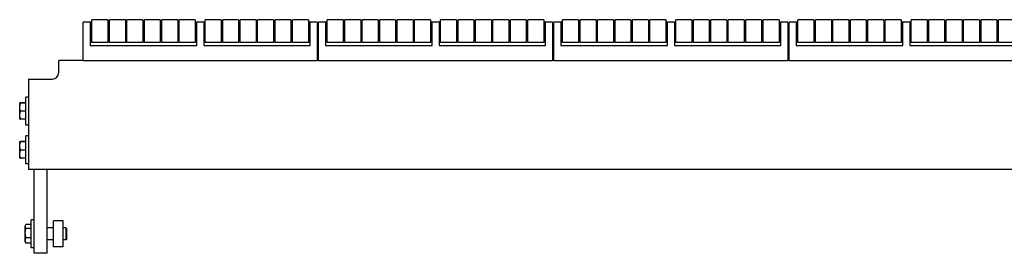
# Model space of a CAD drawing. Header units: inches. Extents: x 0 to 154, y 0 to 119.
# Tile 5 of 9: x 83.44 to 102.52, y 43.32 to 47.84. Entities that reach past the tile are written whole.
import ezdxf

# ---------------------------------------------------------------- set-up
doc = ezdxf.new("R2010")
doc.units = ezdxf.units.IN
doc.header["$LTSCALE"] = 8.47
doc.header["$MEASUREMENT"] = 0
for name, color, linetype in [('518353_WW_518353_32_BL4', 7, 'CONTINUOUS'), ('520309_BL0', 7, 'CONTINUOUS'), ('532387_BL3', 7, 'CONTINUOUS'), ('807_1830_11_1_SOLID1_BL10', 7, 'CONTINUOUS'), ('807_1830_11_1_SOLID1_BL124', 7, 'CONTINUOUS'), ('807_1830_11_1_SOLID1_BL48', 7, 'CONTINUOUS'), ('807_1830_11_1_SOLID1_BL85', 7, 'CONTINUOUS'), ('807_1830_12_1_SOLID1_BL106', 7, 'CONTINUOUS'), ('807_1830_12_1_SOLID1_BL189', 7, 'CONTINUOUS'), ('807_1830_12_1_SOLID1_BL32', 7, 'CONTINUOUS'), ('807_1830_12_1_SOLID1_BL69', 7, 'CONTINUOUS'), ('807_1830_13_1_SOLID1_BL100', 7, 'CONTINUOUS'), ('807_1830_13_1_SOLID1_BL139', 7, 'CONTINUOUS'), ('807_1830_13_1_SOLID1_BL26', 7, 'CONTINUOUS'), ('807_1830_13_1_SOLID1_BL63', 7, 'CONTINUOUS'), ('807_1830_19_1_SOLID1_BL103', 7, 'CONTINUOUS'), ('807_1830_19_1_SOLID1_BL187', 7, 'CONTINUOUS'), ('807_1830_19_1_SOLID1_BL29', 7, 'CONTINUOUS'), ('807_1830_19_1_SOLID1_BL66', 7, 'CONTINUOUS'), ('807_1830_1_SOLID1_BL109', 7, 'CONTINUOUS'), ('807_1830_1_SOLID1_BL191', 7, 'CONTINUOUS'), ('807_1830_1_SOLID1_BL35', 7, 'CONTINUOUS'), ('807_1830_1_SOLID1_BL72', 7, 'CONTINUOUS'), ('807_1830_20_1_SOLID1_BL116', 7, 'CONTINUOUS'), ('807_1830_20_1_SOLID1_BL269', 7, 'CONTINUOUS'), ('807_1830_20_1_SOLID1_BL41', 7, 'CONTINUOUS'), ('807_1830_20_1_SOLID1_BL78', 7, 'CONTINUOUS'), ('807_1830_22_1_SOLID1_BL123', 7, 'CONTINUOUS'), ('807_1830_22_1_SOLID1_BL47', 7, 'CONTINUOUS'), ('807_1830_22_1_SOLID1_BL7', 7, 'CONTINUOUS'), ('807_1830_22_1_SOLID1_BL84', 7, 'CONTINUOUS'), ('807_1830_29_1_SOLID1_BL119', 7, 'CONTINUOUS'), ('807_1830_29_1_SOLID1_BL268', 7, 'CONTINUOUS'), ('807_1830_29_1_SOLID1_BL44', 7, 'CONTINUOUS'), ('807_1830_29_1_SOLID1_BL81', 7, 'CONTINUOUS'), ('807_1830_30_1_SOLID1_BL127', 7, 'CONTINUOUS'), ('807_1830_30_1_SOLID1_BL13', 7, 'CONTINUOUS'), ('807_1830_30_1_SOLID1_BL51', 7, 'CONTINUOUS'), ('807_1830_30_1_SOLID1_BL88', 7, 'CONTINUOUS'), ('807_1830_34_1_SOLID1_BL130', 7, 'CONTINUOUS'), ('807_1830_34_1_SOLID1_BL16', 7, 'CONTINUOUS'), ('807_1830_34_1_SOLID1_BL54', 7, 'CONTINUOUS'), ('807_1830_34_1_SOLID1_BL91', 7, 'CONTINUOUS'), ('807_1830_35_1_SOLID1_BL136', 7, 'CONTINUOUS'), ('807_1830_35_1_SOLID1_BL23', 7, 'CONTINUOUS'), ('807_1830_35_1_SOLID1_BL60', 7, 'CONTINUOUS'), ('807_1830_35_1_SOLID1_BL97', 7, 'CONTINUOUS'), ('807_1830_4_1_SOLID1_BL113', 7, 'CONTINUOUS'), ('807_1830_4_1_SOLID1_BL270', 7, 'CONTINUOUS'), ('807_1830_4_1_SOLID1_BL38', 7, 'CONTINUOUS'), ('807_1830_4_1_SOLID1_BL75', 7, 'CONTINUOUS'), ('807_1830_5_1_SOLID1_BL133', 7, 'CONTINUOUS'), ('807_1830_5_1_SOLID1_BL20', 7, 'CONTINUOUS'), ('807_1830_5_1_SOLID1_BL57', 7, 'CONTINUOUS'), ('807_1830_5_1_SOLID1_BL94', 7, 'CONTINUOUS'), ('960616MSSF_BL2', 7, 'CONTINUOUS'), ('960616MSSF_BL5', 7, 'CONTINUOUS'), ('960616MSSF_BL6', 7, 'CONTINUOUS')]:
    doc.layers.add(name, color=color, linetype=linetype)

# ---------------------------------------------------------------- blocks, each defined once
blk = doc.blocks.new('520309_BL0', base_point=(62.351, 59.904))
at = {"layer": '520309_BL0', "color": 7, "linetype": 'CONTINUOUS'}
for p, q in [((83.723, 43.321), (83.723, 44.938)), ((83.973, 44.938), (83.973, 43.321)), ((83.973, 43.321), (83.723, 43.321))]:
    blk.add_line(p, q, dxfattribs=at)
blk = doc.blocks.new('960616MSSF_BL2', base_point=(63.405, 60.146))
at = {"layer": '960616MSSF_BL2', "color": 7, "linetype": 'CONTINUOUS'}
for p, q in [((83.668, 43.425), (83.668, 43.967)), ((83.723, 43.967), (83.668, 43.967)), ((83.55, 43.847), (83.563, 43.869)), ((83.55, 43.544), (83.55, 43.847)), ((83.563, 43.869), (83.567, 43.877)), ((83.668, 43.877), (83.567, 43.877)), ((83.668, 43.801), (83.567, 43.801)), ((84.098, 43.814), (83.973, 43.814)), ((84.341, 43.814), (84.286, 43.814)), ((84.341, 43.814), (84.341, 43.578)), ((84.353, 43.802), (84.341, 43.814)), ((84.353, 43.802), (84.353, 43.59)), ((83.55, 43.544), (83.563, 43.522)), ((83.563, 43.523), (83.567, 43.515)), ((83.668, 43.62), (83.567, 43.62)), ((83.668, 43.515), (83.567, 43.515)), ((84.098, 43.578), (83.973, 43.578)), ((84.341, 43.578), (84.286, 43.578)), ((84.353, 43.59), (84.341, 43.578)), ((83.723, 43.425), (83.668, 43.425))]:
    blk.add_line(p, q, dxfattribs=at)
for points, knots in [([(83.567, 43.801), (83.566, 43.804), (83.562, 43.809), (83.558, 43.818), (83.555, 43.826), (83.554, 43.834), (83.553, 43.839), (83.554, 43.845), (83.555, 43.852), (83.558, 43.861), (83.561, 43.866), (83.563, 43.869)], [0, 0, 0, 0, 0.135256, 0.264591, 0.388344, 0.508001, 0.567148, 0.626324, 0.746189, 0.870265, 1, 1, 1, 1]), ([(83.567, 43.62), (83.565, 43.628), (83.561, 43.642), (83.557, 43.665), (83.554, 43.688), (83.553, 43.711), (83.554, 43.734), (83.557, 43.756), (83.561, 43.779), (83.565, 43.794), (83.567, 43.801)], [0, 0, 0, 0, 0.125019, 0.250023, 0.375015, 0.5, 0.624985, 0.749977, 0.874981, 1, 1, 1, 1]), ([(83.567, 43.515), (83.565, 43.519), (83.562, 43.528), (83.557, 43.541), (83.554, 43.554), (83.553, 43.568), (83.554, 43.581), (83.557, 43.594), (83.562, 43.607), (83.565, 43.616), (83.567, 43.62)], [0, 0, 0, 0, 0.128962, 0.254921, 0.378248, 0.500004, 0.621761, 0.745092, 0.871044, 1, 1, 1, 1])]:
    blk.add_open_spline(points, degree=3, knots=knots, dxfattribs=at)
blk = doc.blocks.new('532387_BL3', base_point=(62.882, 60.123))
at = {"layer": '532387_BL3', "color": 7, "linetype": 'CONTINUOUS'}
for p, q in [((84.098, 43.446), (84.098, 43.946)), ((84.286, 43.946), (84.098, 43.946)), ((84.286, 43.446), (84.286, 43.946)), ((84.286, 43.446), (84.098, 43.446))]:
    blk.add_line(p, q, dxfattribs=at)
blk = doc.blocks.new('518353_WW_518353_32_BL4', base_point=(80.676, 77.12))
at = {"layer": '518353_WW_518353_32_BL4', "color": 7, "linetype": 'CONTINUOUS'}
for p, q in [((84.203, 46.813), (84.203, 47.046)), ((84.678, 47.046), (84.203, 47.046)), ((89.238, 47.046), (89.208, 47.046)), ((93.798, 47.046), (93.768, 47.046)), ((98.358, 47.046), (98.328, 47.046)), ((83.618, 46.688), (83.618, 44.938)), ((83.618, 46.688), (84.078, 46.688)), ((116.788, 44.938), (83.618, 44.938))]:
    blk.add_line(p, q, dxfattribs=at)
blk.add_arc((84.078, 46.813), 0.125, 270, 360, dxfattribs=at)
blk = doc.blocks.new('960616MSSF_BL5', base_point=(64.143, 45.321))
at = {"layer": '960616MSSF_BL5', "color": 7, "linetype": 'CONTINUOUS'}
for p, q in [((83.445, 45.472), (83.449, 45.479)), ((83.445, 45.169), (83.445, 45.472)), ((83.563, 45.48), (83.462, 45.48)), ((83.563, 45.476), (83.462, 45.476)), ((83.563, 45.05), (83.563, 45.592)), ((83.618, 45.592), (83.563, 45.592)), ((83.563, 45.317), (83.462, 45.317)), ((83.445, 45.169), (83.449, 45.163)), ((83.563, 45.161), (83.462, 45.161)), ((83.618, 45.05), (83.563, 45.05))]:
    blk.add_line(p, q, dxfattribs=at)
for points, knots in [([(83.448, 45.478), (83.448, 45.478), (83.449, 45.479), (83.449, 45.479), (83.449, 45.479), (83.45, 45.479), (83.451, 45.479), (83.453, 45.479), (83.455, 45.48), (83.457, 45.48), (83.46, 45.48), (83.461, 45.48), (83.462, 45.48)], [0, 0, 0, 0, 0.012741, 0.031909, 0.058175, 0.09171, 0.180339, 0.296632, 0.438892, 0.604981, 0.792708, 1, 1, 1, 1]), ([(83.462, 45.476), (83.461, 45.476), (83.459, 45.477), (83.457, 45.477), (83.454, 45.477), (83.453, 45.477), (83.452, 45.477), (83.451, 45.477), (83.45, 45.478), (83.45, 45.478), (83.449, 45.478), (83.449, 45.478), (83.449, 45.478), (83.448, 45.478), (83.448, 45.478), (83.448, 45.478), (83.448, 45.478), (83.448, 45.478)], [0, 0, 0, 0, 0.220696, 0.418669, 0.591253, 0.667138, 0.735607, 0.796352, 0.849137, 0.893748, 0.930011, 0.957882, 0.977585, 0.98465, 0.99023, 0.995001, 1, 1, 1, 1]), ([(83.462, 45.317), (83.46, 45.323), (83.456, 45.336), (83.452, 45.356), (83.449, 45.376), (83.448, 45.396), (83.449, 45.417), (83.452, 45.437), (83.456, 45.457), (83.46, 45.47), (83.462, 45.476)], [0, 0, 0, 0, 0.125633, 0.250781, 0.375513, 0.5, 0.624487, 0.749219, 0.874368, 1, 1, 1, 1]), ([(83.462, 45.161), (83.46, 45.168), (83.456, 45.18), (83.452, 45.2), (83.449, 45.219), (83.448, 45.239), (83.449, 45.259), (83.452, 45.278), (83.456, 45.298), (83.46, 45.31), (83.462, 45.317)], [0, 0, 0, 0, 0.125779, 0.250962, 0.375633, 0.500001, 0.624369, 0.74904, 0.874222, 1, 1, 1, 1]), ([(83.448, 45.163), (83.448, 45.163), (83.449, 45.163), (83.449, 45.163), (83.449, 45.163), (83.45, 45.163), (83.451, 45.163), (83.453, 45.162), (83.455, 45.162), (83.457, 45.162), (83.46, 45.162), (83.461, 45.161), (83.462, 45.161)], [0, 0, 0, 0, 0.012741, 0.031909, 0.058175, 0.09171, 0.180339, 0.296632, 0.438892, 0.604981, 0.792708, 1, 1, 1, 1])]:
    blk.add_open_spline(points, degree=3, knots=knots, dxfattribs=at)
blk = doc.blocks.new('960616MSSF_BL6', base_point=(64.143, 61.259))
at = {"layer": '960616MSSF_BL6', "color": 7, "linetype": 'CONTINUOUS'}
for p, q in [((83.445, 46.222), (83.449, 46.229)), ((83.445, 45.919), (83.445, 46.222)), ((83.563, 46.23), (83.462, 46.23)), ((83.563, 46.226), (83.462, 46.226)), ((83.563, 45.8), (83.563, 46.342)), ((83.618, 46.342), (83.563, 46.342)), ((83.563, 46.067), (83.462, 46.067)), ((83.445, 45.919), (83.449, 45.913)), ((83.563, 45.911), (83.462, 45.911)), ((83.618, 45.8), (83.563, 45.8))]:
    blk.add_line(p, q, dxfattribs=at)
for points, knots in [([(83.448, 46.228), (83.448, 46.228), (83.449, 46.229), (83.449, 46.229), (83.449, 46.229), (83.45, 46.229), (83.451, 46.229), (83.453, 46.229), (83.455, 46.23), (83.457, 46.23), (83.46, 46.23), (83.461, 46.23), (83.462, 46.23)], [0, 0, 0, 0, 0.012741, 0.031909, 0.058175, 0.09171, 0.180339, 0.296632, 0.438892, 0.604981, 0.792708, 1, 1, 1, 1]), ([(83.462, 46.226), (83.461, 46.226), (83.459, 46.227), (83.457, 46.227), (83.454, 46.227), (83.453, 46.227), (83.452, 46.227), (83.451, 46.227), (83.45, 46.228), (83.45, 46.228), (83.449, 46.228), (83.449, 46.228), (83.449, 46.228), (83.448, 46.228), (83.448, 46.228), (83.448, 46.228), (83.448, 46.228), (83.448, 46.228)], [0, 0, 0, 0, 0.220696, 0.418669, 0.591253, 0.667138, 0.735607, 0.796352, 0.849137, 0.893748, 0.930011, 0.957882, 0.977585, 0.98465, 0.99023, 0.995001, 1, 1, 1, 1]), ([(83.462, 46.067), (83.46, 46.073), (83.456, 46.086), (83.452, 46.106), (83.449, 46.126), (83.448, 46.146), (83.449, 46.167), (83.452, 46.187), (83.456, 46.207), (83.46, 46.22), (83.462, 46.226)], [0, 0, 0, 0, 0.125633, 0.250781, 0.375513, 0.5, 0.624487, 0.749219, 0.874368, 1, 1, 1, 1]), ([(83.462, 45.911), (83.46, 45.918), (83.456, 45.93), (83.452, 45.95), (83.449, 45.969), (83.448, 45.989), (83.449, 46.009), (83.452, 46.028), (83.456, 46.048), (83.46, 46.06), (83.462, 46.067)], [0, 0, 0, 0, 0.125779, 0.250962, 0.375633, 0.500001, 0.624369, 0.74904, 0.874222, 1, 1, 1, 1]), ([(83.448, 45.913), (83.448, 45.913), (83.449, 45.913), (83.449, 45.913), (83.449, 45.913), (83.45, 45.913), (83.451, 45.913), (83.453, 45.912), (83.455, 45.912), (83.457, 45.912), (83.46, 45.912), (83.461, 45.911), (83.462, 45.911)], [0, 0, 0, 0, 0.012741, 0.031909, 0.058175, 0.09171, 0.180339, 0.296632, 0.438892, 0.604981, 0.792708, 1, 1, 1, 1])]:
    blk.add_open_spline(points, degree=3, knots=knots, dxfattribs=at)
blk = doc.blocks.new('807_1830_22_1_SOLID1_BL7', base_point=(65.877, 64.205))
at = {"layer": '807_1830_22_1_SOLID1_BL7', "color": 7, "linetype": 'CONTINUOUS'}
for p, q in [((84.678, 47.046), (84.678, 47.786)), ((84.843, 47.786), (84.678, 47.786)), ((84.813, 47.786), (84.813, 47.336)), ((85.186, 47.786), (85.156, 47.786)), ((85.524, 47.786), (85.494, 47.786)), ((85.862, 47.786), (85.832, 47.786)), ((86.2, 47.786), (86.17, 47.786)), ((86.538, 47.786), (86.508, 47.786)), ((87.041, 47.786), (86.846, 47.786)), ((86.876, 47.336), (86.876, 47.786)), ((87.011, 47.786), (87.011, 47.336)), ((87.379, 47.786), (87.349, 47.786)), ((87.717, 47.786), (87.687, 47.786)), ((88.055, 47.786), (88.025, 47.786)), ((88.393, 47.786), (88.363, 47.786)), ((88.731, 47.786), (88.701, 47.786)), ((89.208, 47.786), (89.043, 47.786)), ((89.073, 47.336), (89.073, 47.786)), ((89.208, 47.786), (89.208, 47.046)), ((84.843, 47.529), (84.813, 47.529)), ((85.186, 47.529), (85.156, 47.529)), ((85.524, 47.529), (85.494, 47.529)), ((85.862, 47.529), (85.832, 47.529)), ((86.2, 47.529), (86.17, 47.529)), ((86.538, 47.529), (86.508, 47.529)), ((86.876, 47.529), (86.846, 47.529)), ((87.041, 47.529), (87.011, 47.529)), ((87.379, 47.529), (87.349, 47.529)), ((87.717, 47.529), (87.687, 47.529)), ((88.055, 47.529), (88.025, 47.529)), ((88.393, 47.529), (88.363, 47.529)), ((88.731, 47.529), (88.701, 47.529)), ((89.073, 47.529), (89.043, 47.529)), ((84.813, 47.336), (86.876, 47.336)), ((87.011, 47.336), (89.073, 47.336)), ((84.678, 47.046), (89.208, 47.046))]:
    blk.add_line(p, q, dxfattribs=at)
blk = doc.blocks.new('807_1830_11_1_SOLID1_BL10', base_point=(65.119, 62.531))
at = {"layer": '807_1830_11_1_SOLID1_BL10', "color": 7, "linetype": 'CONTINUOUS'}
for p, q in [((84.843, 47.393), (84.843, 47.836)), ((85.156, 47.836), (84.843, 47.836)), ((85.156, 47.836), (85.156, 47.393)), ((85.156, 47.393), (84.843, 47.393))]:
    blk.add_line(p, q, dxfattribs=at)
blk = doc.blocks.new('807_1830_30_1_SOLID1_BL13', base_point=(65.288, 62.7))
at = {"layer": '807_1830_30_1_SOLID1_BL13', "color": 7, "linetype": 'CONTINUOUS'}
for p, q in [((85.186, 47.393), (85.186, 47.836)), ((85.494, 47.836), (85.186, 47.836)), ((85.494, 47.836), (85.494, 47.393)), ((85.494, 47.393), (85.186, 47.393))]:
    blk.add_line(p, q, dxfattribs=at)
blk = doc.blocks.new('807_1830_34_1_SOLID1_BL16', base_point=(65.457, 62.869))
at = {"layer": '807_1830_34_1_SOLID1_BL16', "color": 7, "linetype": 'CONTINUOUS'}
for p, q in [((85.524, 47.393), (85.524, 47.836)), ((85.832, 47.836), (85.524, 47.836)), ((85.832, 47.836), (85.832, 47.393)), ((85.832, 47.393), (85.524, 47.393))]:
    blk.add_line(p, q, dxfattribs=at)
blk = doc.blocks.new('807_1830_5_1_SOLID1_BL20', base_point=(65.626, 63.038))
at = {"layer": '807_1830_5_1_SOLID1_BL20', "color": 7, "linetype": 'CONTINUOUS'}
for p, q in [((85.862, 47.393), (85.862, 47.836)), ((86.17, 47.836), (85.862, 47.836)), ((86.17, 47.836), (86.17, 47.393)), ((86.17, 47.393), (85.862, 47.393))]:
    blk.add_line(p, q, dxfattribs=at)
blk = doc.blocks.new('807_1830_35_1_SOLID1_BL23', base_point=(65.795, 63.207))
at = {"layer": '807_1830_35_1_SOLID1_BL23', "color": 7, "linetype": 'CONTINUOUS'}
for p, q in [((86.2, 47.393), (86.2, 47.836)), ((86.508, 47.836), (86.2, 47.836)), ((86.508, 47.836), (86.508, 47.393)), ((86.508, 47.393), (86.2, 47.393))]:
    blk.add_line(p, q, dxfattribs=at)
blk = doc.blocks.new('807_1830_13_1_SOLID1_BL26', base_point=(65.964, 63.376))
at = {"layer": '807_1830_13_1_SOLID1_BL26', "color": 7, "linetype": 'CONTINUOUS'}
for p, q in [((86.538, 47.393), (86.538, 47.836)), ((86.846, 47.836), (86.538, 47.836)), ((86.846, 47.836), (86.846, 47.393)), ((86.846, 47.393), (86.538, 47.393))]:
    blk.add_line(p, q, dxfattribs=at)
blk = doc.blocks.new('807_1830_19_1_SOLID1_BL29', base_point=(66.216, 63.628))
at = {"layer": '807_1830_19_1_SOLID1_BL29', "color": 7, "linetype": 'CONTINUOUS'}
for p, q in [((87.041, 47.393), (87.041, 47.836)), ((87.349, 47.836), (87.041, 47.836)), ((87.349, 47.836), (87.349, 47.393)), ((87.349, 47.393), (87.041, 47.393))]:
    blk.add_line(p, q, dxfattribs=at)
blk = doc.blocks.new('807_1830_12_1_SOLID1_BL32', base_point=(66.385, 63.797))
at = {"layer": '807_1830_12_1_SOLID1_BL32', "color": 7, "linetype": 'CONTINUOUS'}
for p, q in [((87.379, 47.393), (87.379, 47.836)), ((87.687, 47.836), (87.379, 47.836)), ((87.687, 47.836), (87.687, 47.393)), ((87.687, 47.393), (87.379, 47.393))]:
    blk.add_line(p, q, dxfattribs=at)
blk = doc.blocks.new('807_1830_1_SOLID1_BL35', base_point=(66.554, 63.966))
at = {"layer": '807_1830_1_SOLID1_BL35', "color": 7, "linetype": 'CONTINUOUS'}
for p, q in [((87.717, 47.393), (87.717, 47.836)), ((88.025, 47.836), (87.717, 47.836)), ((88.025, 47.836), (88.025, 47.393)), ((88.025, 47.393), (87.717, 47.393))]:
    blk.add_line(p, q, dxfattribs=at)
blk = doc.blocks.new('807_1830_4_1_SOLID1_BL38', base_point=(66.723, 64.135))
at = {"layer": '807_1830_4_1_SOLID1_BL38', "color": 7, "linetype": 'CONTINUOUS'}
for p, q in [((88.055, 47.393), (88.055, 47.836)), ((88.363, 47.836), (88.055, 47.836)), ((88.363, 47.836), (88.363, 47.393)), ((88.363, 47.393), (88.055, 47.393))]:
    blk.add_line(p, q, dxfattribs=at)
blk = doc.blocks.new('807_1830_20_1_SOLID1_BL41', base_point=(66.892, 64.304))
at = {"layer": '807_1830_20_1_SOLID1_BL41', "color": 7, "linetype": 'CONTINUOUS'}
for p, q in [((88.393, 47.393), (88.393, 47.836)), ((88.701, 47.836), (88.393, 47.836)), ((88.701, 47.836), (88.701, 47.393)), ((88.701, 47.393), (88.393, 47.393))]:
    blk.add_line(p, q, dxfattribs=at)
blk = doc.blocks.new('807_1830_29_1_SOLID1_BL44', base_point=(67.063, 64.475))
at = {"layer": '807_1830_29_1_SOLID1_BL44', "color": 7, "linetype": 'CONTINUOUS'}
for p, q in [((88.731, 47.393), (88.731, 47.836)), ((89.043, 47.836), (88.731, 47.836)), ((89.043, 47.836), (89.043, 47.393)), ((89.043, 47.393), (88.731, 47.393))]:
    blk.add_line(p, q, dxfattribs=at)
blk = doc.blocks.new('807_1830_22_1_SOLID1_BL47', base_point=(68.691, 66.664))
at = {"layer": '807_1830_22_1_SOLID1_BL47', "color": 7, "linetype": 'CONTINUOUS'}
for p, q in [((89.238, 47.046), (89.238, 47.786)), ((89.403, 47.786), (89.238, 47.786)), ((89.373, 47.786), (89.373, 47.336)), ((89.746, 47.786), (89.716, 47.786)), ((90.084, 47.786), (90.054, 47.786)), ((90.422, 47.786), (90.392, 47.786)), ((90.76, 47.786), (90.73, 47.786)), ((91.098, 47.786), (91.068, 47.786)), ((91.601, 47.786), (91.406, 47.786)), ((91.436, 47.336), (91.436, 47.786)), ((91.571, 47.786), (91.571, 47.336)), ((91.939, 47.786), (91.909, 47.786)), ((92.277, 47.786), (92.247, 47.786)), ((92.615, 47.786), (92.585, 47.786)), ((92.953, 47.786), (92.923, 47.786)), ((93.291, 47.786), (93.261, 47.786)), ((93.768, 47.786), (93.603, 47.786)), ((93.633, 47.336), (93.633, 47.786)), ((93.768, 47.786), (93.768, 47.046)), ((89.403, 47.529), (89.373, 47.529)), ((89.746, 47.529), (89.716, 47.529)), ((90.084, 47.529), (90.054, 47.529)), ((90.422, 47.529), (90.392, 47.529)), ((90.76, 47.529), (90.73, 47.529)), ((91.098, 47.529), (91.068, 47.529)), ((91.436, 47.529), (91.406, 47.529)), ((91.601, 47.529), (91.571, 47.529)), ((91.939, 47.529), (91.909, 47.529)), ((92.277, 47.529), (92.247, 47.529)), ((92.615, 47.529), (92.585, 47.529)), ((92.953, 47.529), (92.923, 47.529)), ((93.291, 47.529), (93.261, 47.529)), ((93.633, 47.529), (93.603, 47.529)), ((89.373, 47.336), (91.436, 47.336)), ((91.571, 47.336), (93.633, 47.336)), ((89.238, 47.046), (93.768, 47.046))]:
    blk.add_line(p, q, dxfattribs=at)
blk = doc.blocks.new('807_1830_11_1_SOLID1_BL48', base_point=(67.399, 64.811))
at = {"layer": '807_1830_11_1_SOLID1_BL48', "color": 7, "linetype": 'CONTINUOUS'}
for p, q in [((89.403, 47.393), (89.403, 47.836)), ((89.716, 47.836), (89.403, 47.836)), ((89.716, 47.836), (89.716, 47.393)), ((89.716, 47.393), (89.403, 47.393))]:
    blk.add_line(p, q, dxfattribs=at)
blk = doc.blocks.new('807_1830_30_1_SOLID1_BL51', base_point=(67.568, 64.98))
at = {"layer": '807_1830_30_1_SOLID1_BL51', "color": 7, "linetype": 'CONTINUOUS'}
for p, q in [((89.746, 47.393), (89.746, 47.836)), ((90.054, 47.836), (89.746, 47.836)), ((90.054, 47.836), (90.054, 47.393)), ((90.054, 47.393), (89.746, 47.393))]:
    blk.add_line(p, q, dxfattribs=at)
blk = doc.blocks.new('807_1830_34_1_SOLID1_BL54', base_point=(67.737, 65.149))
at = {"layer": '807_1830_34_1_SOLID1_BL54', "color": 7, "linetype": 'CONTINUOUS'}
for p, q in [((90.084, 47.393), (90.084, 47.836)), ((90.392, 47.836), (90.084, 47.836)), ((90.392, 47.836), (90.392, 47.393)), ((90.392, 47.393), (90.084, 47.393))]:
    blk.add_line(p, q, dxfattribs=at)
blk = doc.blocks.new('807_1830_5_1_SOLID1_BL57', base_point=(67.906, 65.318))
at = {"layer": '807_1830_5_1_SOLID1_BL57', "color": 7, "linetype": 'CONTINUOUS'}
for p, q in [((90.422, 47.393), (90.422, 47.836)), ((90.73, 47.836), (90.422, 47.836)), ((90.73, 47.836), (90.73, 47.393)), ((90.73, 47.393), (90.422, 47.393))]:
    blk.add_line(p, q, dxfattribs=at)
blk = doc.blocks.new('807_1830_35_1_SOLID1_BL60', base_point=(68.075, 65.487))
at = {"layer": '807_1830_35_1_SOLID1_BL60', "color": 7, "linetype": 'CONTINUOUS'}
for p, q in [((90.76, 47.393), (90.76, 47.836)), ((91.068, 47.836), (90.76, 47.836)), ((91.068, 47.836), (91.068, 47.393)), ((91.068, 47.393), (90.76, 47.393))]:
    blk.add_line(p, q, dxfattribs=at)
blk = doc.blocks.new('807_1830_13_1_SOLID1_BL63', base_point=(68.244, 65.656))
at = {"layer": '807_1830_13_1_SOLID1_BL63', "color": 7, "linetype": 'CONTINUOUS'}
for p, q in [((91.098, 47.393), (91.098, 47.836)), ((91.406, 47.836), (91.098, 47.836)), ((91.406, 47.836), (91.406, 47.393)), ((91.406, 47.393), (91.098, 47.393))]:
    blk.add_line(p, q, dxfattribs=at)
blk = doc.blocks.new('807_1830_19_1_SOLID1_BL66', base_point=(68.496, 65.908))
at = {"layer": '807_1830_19_1_SOLID1_BL66', "color": 7, "linetype": 'CONTINUOUS'}
for p, q in [((91.601, 47.393), (91.601, 47.836)), ((91.909, 47.836), (91.601, 47.836)), ((91.909, 47.836), (91.909, 47.393)), ((91.909, 47.393), (91.601, 47.393))]:
    blk.add_line(p, q, dxfattribs=at)
blk = doc.blocks.new('807_1830_12_1_SOLID1_BL69', base_point=(68.665, 66.077))
at = {"layer": '807_1830_12_1_SOLID1_BL69', "color": 7, "linetype": 'CONTINUOUS'}
for p, q in [((91.939, 47.393), (91.939, 47.836)), ((92.247, 47.836), (91.939, 47.836)), ((92.247, 47.836), (92.247, 47.393)), ((92.247, 47.393), (91.939, 47.393))]:
    blk.add_line(p, q, dxfattribs=at)
blk = doc.blocks.new('807_1830_1_SOLID1_BL72', base_point=(68.834, 66.246))
at = {"layer": '807_1830_1_SOLID1_BL72', "color": 7, "linetype": 'CONTINUOUS'}
for p, q in [((92.277, 47.393), (92.277, 47.836)), ((92.585, 47.836), (92.277, 47.836)), ((92.585, 47.836), (92.585, 47.393)), ((92.585, 47.393), (92.277, 47.393))]:
    blk.add_line(p, q, dxfattribs=at)
blk = doc.blocks.new('807_1830_4_1_SOLID1_BL75', base_point=(69.003, 66.415))
at = {"layer": '807_1830_4_1_SOLID1_BL75', "color": 7, "linetype": 'CONTINUOUS'}
for p, q in [((92.615, 47.393), (92.615, 47.836)), ((92.923, 47.836), (92.615, 47.836)), ((92.923, 47.836), (92.923, 47.393)), ((92.923, 47.393), (92.615, 47.393))]:
    blk.add_line(p, q, dxfattribs=at)
blk = doc.blocks.new('807_1830_20_1_SOLID1_BL78', base_point=(69.172, 66.584))
at = {"layer": '807_1830_20_1_SOLID1_BL78', "color": 7, "linetype": 'CONTINUOUS'}
for p, q in [((92.953, 47.393), (92.953, 47.836)), ((93.261, 47.836), (92.953, 47.836)), ((93.261, 47.836), (93.261, 47.393)), ((93.261, 47.393), (92.953, 47.393))]:
    blk.add_line(p, q, dxfattribs=at)
blk = doc.blocks.new('807_1830_29_1_SOLID1_BL81', base_point=(69.343, 66.755))
at = {"layer": '807_1830_29_1_SOLID1_BL81', "color": 7, "linetype": 'CONTINUOUS'}
for p, q in [((93.291, 47.393), (93.291, 47.836)), ((93.603, 47.836), (93.291, 47.836)), ((93.603, 47.836), (93.603, 47.393)), ((93.603, 47.393), (93.291, 47.393))]:
    blk.add_line(p, q, dxfattribs=at)
blk = doc.blocks.new('807_1830_22_1_SOLID1_BL84', base_point=(70.971, 68.944))
at = {"layer": '807_1830_22_1_SOLID1_BL84', "color": 7, "linetype": 'CONTINUOUS'}
for p, q in [((93.798, 47.046), (93.798, 47.786)), ((93.963, 47.786), (93.798, 47.786)), ((93.933, 47.786), (93.933, 47.336)), ((94.306, 47.786), (94.276, 47.786)), ((94.644, 47.786), (94.614, 47.786)), ((94.982, 47.786), (94.952, 47.786)), ((95.32, 47.786), (95.29, 47.786)), ((95.658, 47.786), (95.628, 47.786)), ((96.161, 47.786), (95.966, 47.786)), ((95.996, 47.336), (95.996, 47.786)), ((96.131, 47.786), (96.131, 47.336)), ((96.499, 47.786), (96.469, 47.786)), ((96.837, 47.786), (96.807, 47.786)), ((97.175, 47.786), (97.145, 47.786)), ((97.513, 47.786), (97.483, 47.786)), ((97.851, 47.786), (97.821, 47.786)), ((98.328, 47.786), (98.163, 47.786)), ((98.193, 47.336), (98.193, 47.786)), ((98.328, 47.786), (98.328, 47.046)), ((93.963, 47.529), (93.933, 47.529)), ((94.306, 47.529), (94.276, 47.529)), ((94.644, 47.529), (94.614, 47.529)), ((94.982, 47.529), (94.952, 47.529)), ((95.32, 47.529), (95.29, 47.529)), ((95.658, 47.529), (95.628, 47.529)), ((95.996, 47.529), (95.966, 47.529)), ((96.161, 47.529), (96.131, 47.529)), ((96.499, 47.529), (96.469, 47.529)), ((96.837, 47.529), (96.807, 47.529)), ((97.175, 47.529), (97.145, 47.529)), ((97.513, 47.529), (97.483, 47.529)), ((97.851, 47.529), (97.821, 47.529)), ((98.193, 47.529), (98.163, 47.529)), ((93.933, 47.336), (95.996, 47.336)), ((96.131, 47.336), (98.193, 47.336)), ((93.798, 47.046), (98.328, 47.046))]:
    blk.add_line(p, q, dxfattribs=at)
blk = doc.blocks.new('807_1830_11_1_SOLID1_BL85', base_point=(69.679, 67.091))
at = {"layer": '807_1830_11_1_SOLID1_BL85', "color": 7, "linetype": 'CONTINUOUS'}
for p, q in [((93.963, 47.393), (93.963, 47.836)), ((94.276, 47.836), (93.963, 47.836)), ((94.276, 47.836), (94.276, 47.393)), ((94.276, 47.393), (93.963, 47.393))]:
    blk.add_line(p, q, dxfattribs=at)
blk = doc.blocks.new('807_1830_30_1_SOLID1_BL88', base_point=(69.848, 67.26))
at = {"layer": '807_1830_30_1_SOLID1_BL88', "color": 7, "linetype": 'CONTINUOUS'}
for p, q in [((94.306, 47.393), (94.306, 47.836)), ((94.614, 47.836), (94.306, 47.836)), ((94.614, 47.836), (94.614, 47.393)), ((94.614, 47.393), (94.306, 47.393))]:
    blk.add_line(p, q, dxfattribs=at)
blk = doc.blocks.new('807_1830_34_1_SOLID1_BL91', base_point=(70.017, 67.429))
at = {"layer": '807_1830_34_1_SOLID1_BL91', "color": 7, "linetype": 'CONTINUOUS'}
for p, q in [((94.644, 47.393), (94.644, 47.836)), ((94.952, 47.836), (94.644, 47.836)), ((94.952, 47.836), (94.952, 47.393)), ((94.952, 47.393), (94.644, 47.393))]:
    blk.add_line(p, q, dxfattribs=at)
blk = doc.blocks.new('807_1830_5_1_SOLID1_BL94', base_point=(70.186, 67.598))
at = {"layer": '807_1830_5_1_SOLID1_BL94', "color": 7, "linetype": 'CONTINUOUS'}
for p, q in [((94.982, 47.393), (94.982, 47.836)), ((95.29, 47.836), (94.982, 47.836)), ((95.29, 47.836), (95.29, 47.393)), ((95.29, 47.393), (94.982, 47.393))]:
    blk.add_line(p, q, dxfattribs=at)
blk = doc.blocks.new('807_1830_35_1_SOLID1_BL97', base_point=(70.355, 67.767))
at = {"layer": '807_1830_35_1_SOLID1_BL97', "color": 7, "linetype": 'CONTINUOUS'}
for p, q in [((95.32, 47.393), (95.32, 47.836)), ((95.628, 47.836), (95.32, 47.836)), ((95.628, 47.836), (95.628, 47.393)), ((95.628, 47.393), (95.32, 47.393))]:
    blk.add_line(p, q, dxfattribs=at)
blk = doc.blocks.new('807_1830_13_1_SOLID1_BL100', base_point=(70.524, 67.936))
at = {"layer": '807_1830_13_1_SOLID1_BL100', "color": 7, "linetype": 'CONTINUOUS'}
for p, q in [((95.658, 47.393), (95.658, 47.836)), ((95.966, 47.836), (95.658, 47.836)), ((95.966, 47.836), (95.966, 47.393)), ((95.966, 47.393), (95.658, 47.393))]:
    blk.add_line(p, q, dxfattribs=at)
blk = doc.blocks.new('807_1830_19_1_SOLID1_BL103', base_point=(70.776, 68.188))
at = {"layer": '807_1830_19_1_SOLID1_BL103', "color": 7, "linetype": 'CONTINUOUS'}
for p, q in [((96.161, 47.393), (96.161, 47.836)), ((96.469, 47.836), (96.161, 47.836)), ((96.469, 47.836), (96.469, 47.393)), ((96.469, 47.393), (96.161, 47.393))]:
    blk.add_line(p, q, dxfattribs=at)
blk = doc.blocks.new('807_1830_12_1_SOLID1_BL106', base_point=(70.945, 68.357))
at = {"layer": '807_1830_12_1_SOLID1_BL106', "color": 7, "linetype": 'CONTINUOUS'}
for p, q in [((96.499, 47.393), (96.499, 47.836)), ((96.807, 47.836), (96.499, 47.836)), ((96.807, 47.836), (96.807, 47.393)), ((96.807, 47.393), (96.499, 47.393))]:
    blk.add_line(p, q, dxfattribs=at)
blk = doc.blocks.new('807_1830_1_SOLID1_BL109', base_point=(71.114, 68.526))
at = {"layer": '807_1830_1_SOLID1_BL109', "color": 7, "linetype": 'CONTINUOUS'}
for p, q in [((96.837, 47.393), (96.837, 47.836)), ((97.145, 47.836), (96.837, 47.836)), ((97.145, 47.836), (97.145, 47.393)), ((97.145, 47.393), (96.837, 47.393))]:
    blk.add_line(p, q, dxfattribs=at)
blk = doc.blocks.new('807_1830_4_1_SOLID1_BL113', base_point=(71.283, 68.695))
at = {"layer": '807_1830_4_1_SOLID1_BL113', "color": 7, "linetype": 'CONTINUOUS'}
for p, q in [((97.175, 47.393), (97.175, 47.836)), ((97.483, 47.836), (97.175, 47.836)), ((97.483, 47.836), (97.483, 47.393)), ((97.483, 47.393), (97.175, 47.393))]:
    blk.add_line(p, q, dxfattribs=at)
blk = doc.blocks.new('807_1830_20_1_SOLID1_BL116', base_point=(71.452, 68.864))
at = {"layer": '807_1830_20_1_SOLID1_BL116', "color": 7, "linetype": 'CONTINUOUS'}
for p, q in [((97.513, 47.393), (97.513, 47.836)), ((97.821, 47.836), (97.513, 47.836)), ((97.821, 47.836), (97.821, 47.393)), ((97.821, 47.393), (97.513, 47.393))]:
    blk.add_line(p, q, dxfattribs=at)
blk = doc.blocks.new('807_1830_29_1_SOLID1_BL119', base_point=(71.623, 69.035))
at = {"layer": '807_1830_29_1_SOLID1_BL119', "color": 7, "linetype": 'CONTINUOUS'}
for p, q in [((97.851, 47.393), (97.851, 47.836)), ((98.163, 47.836), (97.851, 47.836)), ((98.163, 47.836), (98.163, 47.393)), ((98.163, 47.393), (97.851, 47.393))]:
    blk.add_line(p, q, dxfattribs=at)
blk = doc.blocks.new('807_1830_22_1_SOLID1_BL123', base_point=(73.251, 71.224))
at = {"layer": '807_1830_22_1_SOLID1_BL123', "color": 7, "linetype": 'CONTINUOUS'}
for p, q in [((98.358, 47.046), (98.358, 47.786)), ((98.523, 47.786), (98.358, 47.786)), ((98.493, 47.786), (98.493, 47.336)), ((98.866, 47.786), (98.836, 47.786)), ((99.204, 47.786), (99.174, 47.786)), ((99.542, 47.786), (99.512, 47.786)), ((99.88, 47.786), (99.85, 47.786)), ((100.218, 47.786), (100.188, 47.786)), ((100.721, 47.786), (100.526, 47.786)), ((100.556, 47.336), (100.556, 47.786)), ((100.691, 47.786), (100.691, 47.336)), ((101.059, 47.786), (101.029, 47.786)), ((101.397, 47.786), (101.367, 47.786)), ((101.735, 47.786), (101.705, 47.786)), ((102.073, 47.786), (102.043, 47.786)), ((102.411, 47.786), (102.381, 47.786)), ((98.523, 47.529), (98.493, 47.529)), ((98.866, 47.529), (98.836, 47.529)), ((99.204, 47.529), (99.174, 47.529)), ((99.542, 47.529), (99.512, 47.529)), ((99.88, 47.529), (99.85, 47.529)), ((100.218, 47.529), (100.188, 47.529)), ((100.556, 47.529), (100.526, 47.529)), ((100.721, 47.529), (100.691, 47.529)), ((101.059, 47.529), (101.029, 47.529)), ((101.397, 47.529), (101.367, 47.529)), ((101.735, 47.529), (101.705, 47.529)), ((102.073, 47.529), (102.043, 47.529)), ((102.411, 47.529), (102.381, 47.529)), ((98.493, 47.336), (100.556, 47.336)), ((100.691, 47.336), (102.753, 47.336)), ((98.358, 47.046), (102.888, 47.046))]:
    blk.add_line(p, q, dxfattribs=at)
blk = doc.blocks.new('807_1830_11_1_SOLID1_BL124', base_point=(71.959, 69.371))
at = {"layer": '807_1830_11_1_SOLID1_BL124', "color": 7, "linetype": 'CONTINUOUS'}
for p, q in [((98.523, 47.393), (98.523, 47.836)), ((98.836, 47.836), (98.523, 47.836)), ((98.836, 47.836), (98.836, 47.393)), ((98.836, 47.393), (98.523, 47.393))]:
    blk.add_line(p, q, dxfattribs=at)
blk = doc.blocks.new('807_1830_30_1_SOLID1_BL127', base_point=(72.128, 69.54))
at = {"layer": '807_1830_30_1_SOLID1_BL127', "color": 7, "linetype": 'CONTINUOUS'}
for p, q in [((98.866, 47.393), (98.866, 47.836)), ((99.174, 47.836), (98.866, 47.836)), ((99.174, 47.836), (99.174, 47.393)), ((99.174, 47.393), (98.866, 47.393))]:
    blk.add_line(p, q, dxfattribs=at)
blk = doc.blocks.new('807_1830_34_1_SOLID1_BL130', base_point=(72.297, 69.709))
at = {"layer": '807_1830_34_1_SOLID1_BL130', "color": 7, "linetype": 'CONTINUOUS'}
for p, q in [((99.204, 47.393), (99.204, 47.836)), ((99.512, 47.836), (99.204, 47.836)), ((99.512, 47.836), (99.512, 47.393)), ((99.512, 47.393), (99.204, 47.393))]:
    blk.add_line(p, q, dxfattribs=at)
blk = doc.blocks.new('807_1830_5_1_SOLID1_BL133', base_point=(72.466, 69.878))
at = {"layer": '807_1830_5_1_SOLID1_BL133', "color": 7, "linetype": 'CONTINUOUS'}
for p, q in [((99.542, 47.393), (99.542, 47.836)), ((99.85, 47.836), (99.542, 47.836)), ((99.85, 47.836), (99.85, 47.393)), ((99.85, 47.393), (99.542, 47.393))]:
    blk.add_line(p, q, dxfattribs=at)
blk = doc.blocks.new('807_1830_35_1_SOLID1_BL136', base_point=(72.635, 70.047))
at = {"layer": '807_1830_35_1_SOLID1_BL136', "color": 7, "linetype": 'CONTINUOUS'}
for p, q in [((99.88, 47.393), (99.88, 47.836)), ((100.188, 47.836), (99.88, 47.836)), ((100.188, 47.836), (100.188, 47.393)), ((100.188, 47.393), (99.88, 47.393))]:
    blk.add_line(p, q, dxfattribs=at)
blk = doc.blocks.new('807_1830_13_1_SOLID1_BL139', base_point=(72.804, 70.216))
at = {"layer": '807_1830_13_1_SOLID1_BL139', "color": 7, "linetype": 'CONTINUOUS'}
for p, q in [((100.218, 47.393), (100.218, 47.836)), ((100.526, 47.836), (100.218, 47.836)), ((100.526, 47.836), (100.526, 47.393)), ((100.526, 47.393), (100.218, 47.393))]:
    blk.add_line(p, q, dxfattribs=at)
blk = doc.blocks.new('807_1830_19_1_SOLID1_BL187', base_point=(73.056, 70.468))
at = {"layer": '807_1830_19_1_SOLID1_BL187', "color": 7, "linetype": 'CONTINUOUS'}
for p, q in [((100.721, 47.393), (100.721, 47.836)), ((101.029, 47.836), (100.721, 47.836)), ((101.029, 47.836), (101.029, 47.393)), ((101.029, 47.393), (100.721, 47.393))]:
    blk.add_line(p, q, dxfattribs=at)
blk = doc.blocks.new('807_1830_12_1_SOLID1_BL189', base_point=(73.225, 70.637))
at = {"layer": '807_1830_12_1_SOLID1_BL189', "color": 7, "linetype": 'CONTINUOUS'}
for p, q in [((101.059, 47.393), (101.059, 47.836)), ((101.367, 47.836), (101.059, 47.836)), ((101.367, 47.836), (101.367, 47.393)), ((101.367, 47.393), (101.059, 47.393))]:
    blk.add_line(p, q, dxfattribs=at)
blk = doc.blocks.new('807_1830_1_SOLID1_BL191', base_point=(73.394, 70.806))
at = {"layer": '807_1830_1_SOLID1_BL191', "color": 7, "linetype": 'CONTINUOUS'}
for p, q in [((101.397, 47.393), (101.397, 47.836)), ((101.705, 47.836), (101.397, 47.836)), ((101.705, 47.836), (101.705, 47.393)), ((101.705, 47.393), (101.397, 47.393))]:
    blk.add_line(p, q, dxfattribs=at)
blk = doc.blocks.new('807_1830_29_1_SOLID1_BL268', base_point=(73.903, 71.315))
at = {"layer": '807_1830_29_1_SOLID1_BL268', "color": 7, "linetype": 'CONTINUOUS'}
for p, q in [((102.411, 47.393), (102.411, 47.836)), ((102.723, 47.836), (102.411, 47.836)), ((102.723, 47.393), (102.411, 47.393))]:
    blk.add_line(p, q, dxfattribs=at)
blk = doc.blocks.new('807_1830_20_1_SOLID1_BL269', base_point=(73.732, 71.144))
at = {"layer": '807_1830_20_1_SOLID1_BL269', "color": 7, "linetype": 'CONTINUOUS'}
for p, q in [((102.073, 47.393), (102.073, 47.836)), ((102.381, 47.836), (102.073, 47.836)), ((102.381, 47.836), (102.381, 47.393)), ((102.381, 47.393), (102.073, 47.393))]:
    blk.add_line(p, q, dxfattribs=at)
blk = doc.blocks.new('807_1830_4_1_SOLID1_BL270', base_point=(73.563, 70.975))
at = {"layer": '807_1830_4_1_SOLID1_BL270', "color": 7, "linetype": 'CONTINUOUS'}
for p, q in [((101.735, 47.393), (101.735, 47.836)), ((102.043, 47.836), (101.735, 47.836)), ((102.043, 47.836), (102.043, 47.393)), ((102.043, 47.393), (101.735, 47.393))]:
    blk.add_line(p, q, dxfattribs=at)

msp = doc.modelspace()

# ---------------------------------------------------------------- block references
at = {"layer": '518353_WW_518353_32_BL4'}
msp.add_blockref('518353_WW_518353_32_BL4', (80.676, 77.12), dxfattribs=at)
at = {"layer": '520309_BL0'}
msp.add_blockref('520309_BL0', (62.351, 59.904), dxfattribs=at)
at = {"layer": '532387_BL3'}
msp.add_blockref('532387_BL3', (62.882, 60.123), dxfattribs=at)
at = {"layer": '807_1830_11_1_SOLID1_BL10'}
msp.add_blockref('807_1830_11_1_SOLID1_BL10', (65.119, 62.531), dxfattribs=at)
at = {"layer": '807_1830_11_1_SOLID1_BL124'}
msp.add_blockref('807_1830_11_1_SOLID1_BL124', (71.959, 69.371), dxfattribs=at)
at = {"layer": '807_1830_11_1_SOLID1_BL48'}
msp.add_blockref('807_1830_11_1_SOLID1_BL48', (67.399, 64.811), dxfattribs=at)
at = {"layer": '807_1830_11_1_SOLID1_BL85'}
msp.add_blockref('807_1830_11_1_SOLID1_BL85', (69.679, 67.091), dxfattribs=at)
at = {"layer": '807_1830_12_1_SOLID1_BL106'}
msp.add_blockref('807_1830_12_1_SOLID1_BL106', (70.945, 68.357), dxfattribs=at)
at = {"layer": '807_1830_12_1_SOLID1_BL189'}
msp.add_blockref('807_1830_12_1_SOLID1_BL189', (73.225, 70.637), dxfattribs=at)
at = {"layer": '807_1830_12_1_SOLID1_BL32'}
msp.add_blockref('807_1830_12_1_SOLID1_BL32', (66.385, 63.797), dxfattribs=at)
at = {"layer": '807_1830_12_1_SOLID1_BL69'}
msp.add_blockref('807_1830_12_1_SOLID1_BL69', (68.665, 66.077), dxfattribs=at)
at = {"layer": '807_1830_13_1_SOLID1_BL100'}
msp.add_blockref('807_1830_13_1_SOLID1_BL100', (70.524, 67.936), dxfattribs=at)
at = {"layer": '807_1830_13_1_SOLID1_BL139'}
msp.add_blockref('807_1830_13_1_SOLID1_BL139', (72.804, 70.216), dxfattribs=at)
at = {"layer": '807_1830_13_1_SOLID1_BL26'}
msp.add_blockref('807_1830_13_1_SOLID1_BL26', (65.964, 63.376), dxfattribs=at)
at = {"layer": '807_1830_13_1_SOLID1_BL63'}
msp.add_blockref('807_1830_13_1_SOLID1_BL63', (68.244, 65.656), dxfattribs=at)
at = {"layer": '807_1830_19_1_SOLID1_BL103'}
msp.add_blockref('807_1830_19_1_SOLID1_BL103', (70.776, 68.188), dxfattribs=at)
at = {"layer": '807_1830_19_1_SOLID1_BL187'}
msp.add_blockref('807_1830_19_1_SOLID1_BL187', (73.056, 70.468), dxfattribs=at)
at = {"layer": '807_1830_19_1_SOLID1_BL29'}
msp.add_blockref('807_1830_19_1_SOLID1_BL29', (66.216, 63.628), dxfattribs=at)
at = {"layer": '807_1830_19_1_SOLID1_BL66'}
msp.add_blockref('807_1830_19_1_SOLID1_BL66', (68.496, 65.908), dxfattribs=at)
at = {"layer": '807_1830_1_SOLID1_BL109'}
msp.add_blockref('807_1830_1_SOLID1_BL109', (71.114, 68.526), dxfattribs=at)
at = {"layer": '807_1830_1_SOLID1_BL191'}
msp.add_blockref('807_1830_1_SOLID1_BL191', (73.394, 70.806), dxfattribs=at)
at = {"layer": '807_1830_1_SOLID1_BL35'}
msp.add_blockref('807_1830_1_SOLID1_BL35', (66.554, 63.966), dxfattribs=at)
at = {"layer": '807_1830_1_SOLID1_BL72'}
msp.add_blockref('807_1830_1_SOLID1_BL72', (68.834, 66.246), dxfattribs=at)
at = {"layer": '807_1830_20_1_SOLID1_BL116'}
msp.add_blockref('807_1830_20_1_SOLID1_BL116', (71.452, 68.864), dxfattribs=at)
at = {"layer": '807_1830_20_1_SOLID1_BL269'}
msp.add_blockref('807_1830_20_1_SOLID1_BL269', (73.732, 71.144), dxfattribs=at)
at = {"layer": '807_1830_20_1_SOLID1_BL41'}
msp.add_blockref('807_1830_20_1_SOLID1_BL41', (66.892, 64.304), dxfattribs=at)
at = {"layer": '807_1830_20_1_SOLID1_BL78'}
msp.add_blockref('807_1830_20_1_SOLID1_BL78', (69.172, 66.584), dxfattribs=at)
at = {"layer": '807_1830_22_1_SOLID1_BL123'}
msp.add_blockref('807_1830_22_1_SOLID1_BL123', (73.251, 71.224), dxfattribs=at)
at = {"layer": '807_1830_22_1_SOLID1_BL47'}
msp.add_blockref('807_1830_22_1_SOLID1_BL47', (68.691, 66.664), dxfattribs=at)
at = {"layer": '807_1830_22_1_SOLID1_BL7'}
msp.add_blockref('807_1830_22_1_SOLID1_BL7', (65.877, 64.205), dxfattribs=at)
at = {"layer": '807_1830_22_1_SOLID1_BL84'}
msp.add_blockref('807_1830_22_1_SOLID1_BL84', (70.971, 68.944), dxfattribs=at)
at = {"layer": '807_1830_29_1_SOLID1_BL119'}
msp.add_blockref('807_1830_29_1_SOLID1_BL119', (71.623, 69.035), dxfattribs=at)
at = {"layer": '807_1830_29_1_SOLID1_BL268'}
msp.add_blockref('807_1830_29_1_SOLID1_BL268', (73.903, 71.315), dxfattribs=at)
at = {"layer": '807_1830_29_1_SOLID1_BL44'}
msp.add_blockref('807_1830_29_1_SOLID1_BL44', (67.063, 64.475), dxfattribs=at)
at = {"layer": '807_1830_29_1_SOLID1_BL81'}
msp.add_blockref('807_1830_29_1_SOLID1_BL81', (69.343, 66.755), dxfattribs=at)
at = {"layer": '807_1830_30_1_SOLID1_BL127'}
msp.add_blockref('807_1830_30_1_SOLID1_BL127', (72.128, 69.54), dxfattribs=at)
at = {"layer": '807_1830_30_1_SOLID1_BL13'}
msp.add_blockref('807_1830_30_1_SOLID1_BL13', (65.288, 62.7), dxfattribs=at)
at = {"layer": '807_1830_30_1_SOLID1_BL51'}
msp.add_blockref('807_1830_30_1_SOLID1_BL51', (67.568, 64.98), dxfattribs=at)
at = {"layer": '807_1830_30_1_SOLID1_BL88'}
msp.add_blockref('807_1830_30_1_SOLID1_BL88', (69.848, 67.26), dxfattribs=at)
at = {"layer": '807_1830_34_1_SOLID1_BL130'}
msp.add_blockref('807_1830_34_1_SOLID1_BL130', (72.297, 69.709), dxfattribs=at)
at = {"layer": '807_1830_34_1_SOLID1_BL16'}
msp.add_blockref('807_1830_34_1_SOLID1_BL16', (65.457, 62.869), dxfattribs=at)
at = {"layer": '807_1830_34_1_SOLID1_BL54'}
msp.add_blockref('807_1830_34_1_SOLID1_BL54', (67.737, 65.149), dxfattribs=at)
at = {"layer": '807_1830_34_1_SOLID1_BL91'}
msp.add_blockref('807_1830_34_1_SOLID1_BL91', (70.017, 67.429), dxfattribs=at)
at = {"layer": '807_1830_35_1_SOLID1_BL136'}
msp.add_blockref('807_1830_35_1_SOLID1_BL136', (72.635, 70.047), dxfattribs=at)
at = {"layer": '807_1830_35_1_SOLID1_BL23'}
msp.add_blockref('807_1830_35_1_SOLID1_BL23', (65.795, 63.207), dxfattribs=at)
at = {"layer": '807_1830_35_1_SOLID1_BL60'}
msp.add_blockref('807_1830_35_1_SOLID1_BL60', (68.075, 65.487), dxfattribs=at)
at = {"layer": '807_1830_35_1_SOLID1_BL97'}
msp.add_blockref('807_1830_35_1_SOLID1_BL97', (70.355, 67.767), dxfattribs=at)
at = {"layer": '807_1830_4_1_SOLID1_BL113'}
msp.add_blockref('807_1830_4_1_SOLID1_BL113', (71.283, 68.695), dxfattribs=at)
at = {"layer": '807_1830_4_1_SOLID1_BL270'}
msp.add_blockref('807_1830_4_1_SOLID1_BL270', (73.563, 70.975), dxfattribs=at)
at = {"layer": '807_1830_4_1_SOLID1_BL38'}
msp.add_blockref('807_1830_4_1_SOLID1_BL38', (66.723, 64.135), dxfattribs=at)
at = {"layer": '807_1830_4_1_SOLID1_BL75'}
msp.add_blockref('807_1830_4_1_SOLID1_BL75', (69.003, 66.415), dxfattribs=at)
at = {"layer": '807_1830_5_1_SOLID1_BL133'}
msp.add_blockref('807_1830_5_1_SOLID1_BL133', (72.466, 69.878), dxfattribs=at)
at = {"layer": '807_1830_5_1_SOLID1_BL20'}
msp.add_blockref('807_1830_5_1_SOLID1_BL20', (65.626, 63.038), dxfattribs=at)
at = {"layer": '807_1830_5_1_SOLID1_BL57'}
msp.add_blockref('807_1830_5_1_SOLID1_BL57', (67.906, 65.318), dxfattribs=at)
at = {"layer": '807_1830_5_1_SOLID1_BL94'}
msp.add_blockref('807_1830_5_1_SOLID1_BL94', (70.186, 67.598), dxfattribs=at)
at = {"layer": '960616MSSF_BL2'}
msp.add_blockref('960616MSSF_BL2', (63.405, 60.146), dxfattribs=at)
at = {"layer": '960616MSSF_BL5'}
msp.add_blockref('960616MSSF_BL5', (64.143, 45.321), dxfattribs=at)
at = {"layer": '960616MSSF_BL6'}
msp.add_blockref('960616MSSF_BL6', (64.143, 61.259), dxfattribs=at)

doc.saveas('drawing.dxf')
